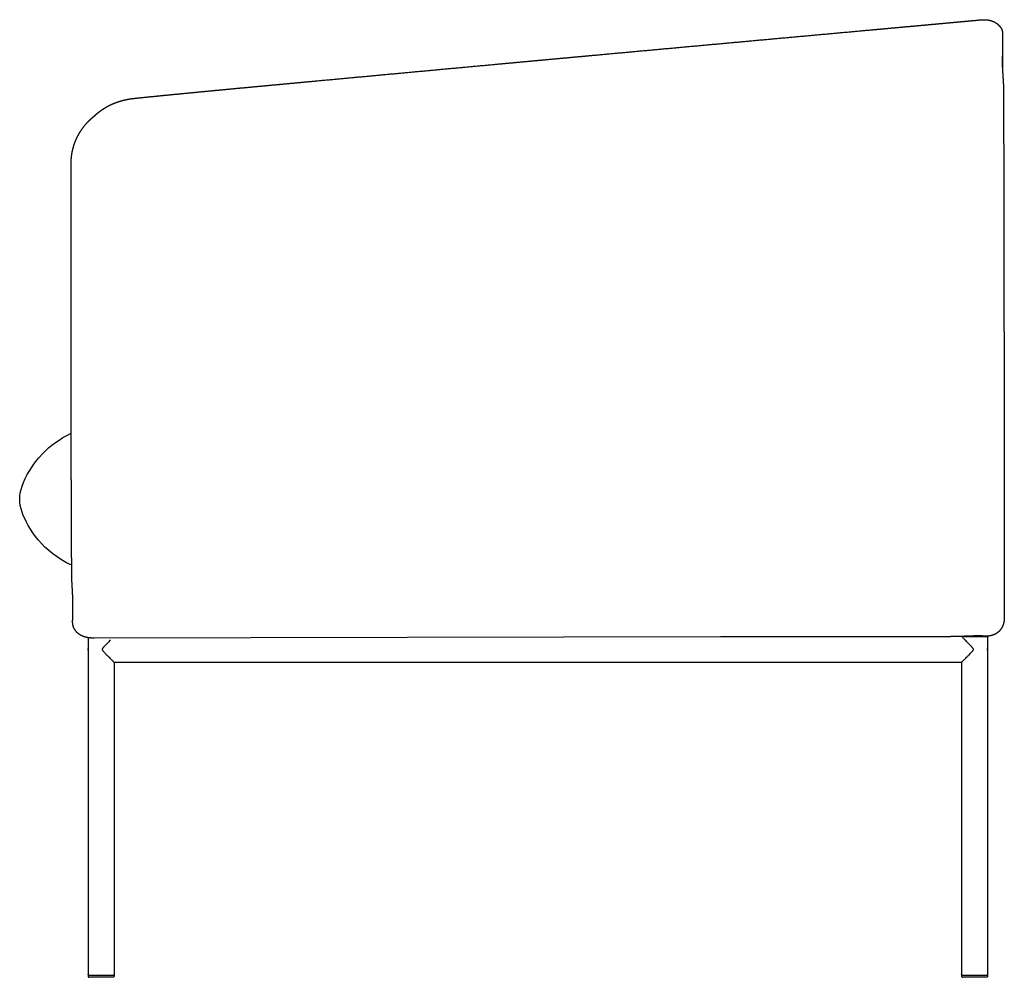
# Model space of a CAD drawing. Header units: millimetres. Extents: x -6649 to -2185, y -3361 to -1404.
# Tile 4 of 5: x -6589 to -5834, y -2139 to -1405. Entities that reach past the tile are written whole.
import ezdxf

# ---------------------------------------------------------------- set-up
doc = ezdxf.new("R2010")
doc.units = ezdxf.units.MM
doc.header["$MEASUREMENT"] = 0
doc.layers.add('Default', color=7, linetype='Continuous', true_color=0x000000)
doc.layers.add('Make2D$visible$lines', color=7, linetype='Continuous', true_color=0x000000)

msp = doc.modelspace()

# ---------------------------------------------------------------- linework, layer by layer
at = {"layer": 'Default'}
for points in [[(-6051.7, -1877.92), (-6532.31, -1878.77)], [(-5863.79, -1880.44), (-5864.54, -1879.68)]]:
    msp.add_lwpolyline(points, dxfattribs=at)
at = {"layer": 'Make2D$visible$lines'}
for points, degree, knots in [([(-6549.61, -1803.26), (-6549.62, -1801.51), (-6549.63, -1799.76), (-6549.64, -1798.01), (-6549.65, -1796.27), (-6549.66, -1794.52), (-6549.68, -1791.02), (-6549.69, -1787.52), (-6549.71, -1784.02), (-6549.72, -1780.52), (-6549.73, -1777.03), (-6549.74, -1773.53), (-6549.75, -1770.03), (-6549.76, -1766.53), (-6549.77, -1763.03), (-6549.77, -1759.53), (-6549.79, -1752.53), (-6549.8, -1745.53), (-6549.82, -1738.53), (-6549.82, -1731.54), (-6549.83, -1724.54), (-6549.85, -1710.54), (-6549.86, -1696.54), (-6549.87, -1682.54), (-6549.88, -1668.54), (-6549.88, -1654.55), (-6549.89, -1647.55), (-6549.89, -1640.55), (-6549.89, -1633.55), (-6549.9, -1626.55), (-6549.9, -1619.55), (-6549.91, -1612.55), (-6549.91, -1605.56), (-6549.92, -1598.56), (-6549.92, -1591.56), (-6549.92, -1584.57), (-6549.93, -1577.58), (-6549.93, -1570.6), (-6549.94, -1563.62), (-6549.94, -1556.63), (-6549.94, -1549.65), (-6549.94, -1546.16), (-6549.94, -1542.68), (-6549.94, -1539.2), (-6549.94, -1535.71), (-6549.93, -1532.23), (-6549.93, -1530.49), (-6549.93, -1528.75), (-6549.93, -1527.01), (-6549.93, -1525.28), (-6549.93, -1523.54), (-6549.93, -1522.67), (-6549.93, -1521.8), (-6549.93, -1520.93), (-6549.93, -1520.06), (-6549.92, -1519.2), (-6549.92, -1518.76), (-6549.92, -1518.33), (-6549.92, -1517.89), (-6549.92, -1517.46), (-6549.92, -1517.02), (-6549.92, -1516.59), (-6549.92, -1516.15), (-6549.92, -1515.72), (-6549.92, -1515.28), (-6549.92, -1514.84), (-6549.92, -1513.93), (-6549.9, -1513.01), (-6549.86, -1512.08), (-6549.79, -1511.16), (-6549.71, -1510.26), (-6549.62, -1509.34), (-6549.5, -1508.43), (-6549.37, -1507.52), (-6549.21, -1506.61), (-6549.03, -1505.71), (-6548.66, -1503.91), (-6548.21, -1502.14), (-6547.67, -1500.39), (-6547.04, -1498.67), (-6546.33, -1496.98), (-6544.93, -1493.67), (-6543.19, -1490.49), (-6541.15, -1487.48), (-6538.84, -1484.69), (-6536.3, -1482.14), (-6535.67, -1481.52), (-6535.03, -1480.91), (-6534.38, -1480.31), (-6533.71, -1479.73), (-6533.03, -1479.16), (-6532.87, -1479.03), (-6532.7, -1478.88), (-6532.53, -1478.74), (-6532.35, -1478.6), (-6532.18, -1478.48), (-6532.01, -1478.35), (-6531.83, -1478.19), (-6531.65, -1478.01), (-6531.47, -1477.83), (-6531.32, -1477.69), (-6530.97, -1477.37), (-6530.61, -1477.06), (-6530.24, -1476.75), (-6529.88, -1476.44), (-6529.51, -1476.14), (-6528.76, -1475.52), (-6527.98, -1474.9), (-6527.19, -1474.31), (-6526.38, -1473.74), (-6525.57, -1473.2), (-6524.73, -1472.64), (-6523.87, -1472.1), (-6523.01, -1471.59), (-6522.13, -1471.1), (-6521.23, -1470.64), (-6520.33, -1470.16), (-6519.42, -1469.72), (-6518.49, -1469.29), (-6517.56, -1468.89), (-6516.61, -1468.51), (-6515.67, -1468.14), (-6514.71, -1467.79), (-6513.76, -1467.46), (-6512.79, -1467.15), (-6511.81, -1466.86), (-6510.84, -1466.58), (-6509.86, -1466.32), (-6508.88, -1466.08), (-6507.89, -1465.86), (-6506.89, -1465.67), (-6506.4, -1465.57), (-6505.9, -1465.48), (-6505.41, -1465.4), (-6504.92, -1465.32), (-6504.42, -1465.24), (-6503.92, -1465.17), (-6503.42, -1465.11), (-6502.92, -1465.04), (-6502.42, -1464.99), (-6501.93, -1464.93), (-6501.48, -1464.88), (-6501.03, -1464.83), (-6500.59, -1464.78), (-6500.14, -1464.74), (-6499.69, -1464.69), (-6493.13, -1464.01), (-6486.57, -1463.34), (-6480.01, -1462.69), (-6473.44, -1462.04), (-6466.88, -1461.4), (-6459.84, -1460.72), (-6452.81, -1460.04), (-6445.77, -1459.37), (-6438.74, -1458.7), (-6431.7, -1458.04), (-6424.65, -1457.37), (-6417.6, -1456.71), (-6410.55, -1456.05), (-6403.5, -1455.39), (-6396.45, -1454.74), (-6389.39, -1454.08), (-6382.33, -1453.42), (-6375.27, -1452.76), (-6368.2, -1452.1), (-6361.14, -1451.44), (-6347, -1450.13), (-6332.86, -1448.81), (-6318.72, -1447.5), (-6304.58, -1446.18), (-6290.44, -1444.87), (-6276.28, -1443.56), (-6262.13, -1442.25), (-6247.97, -1440.94), (-6233.81, -1439.63), (-6219.65, -1438.32), (-6212.56, -1437.67), (-6205.48, -1437.01), (-6198.39, -1436.36), (-6191.3, -1435.71), (-6184.22, -1435.05), (-6177.13, -1434.4), (-6170.04, -1433.75), (-6162.95, -1433.1), (-6155.87, -1432.44), (-6148.78, -1431.79), (-6134.61, -1430.49), (-6120.43, -1429.19), (-6106.26, -1427.89), (-6092.09, -1426.59), (-6077.91, -1425.3), (-6063.75, -1424), (-6049.59, -1422.71), (-6035.43, -1421.42), (-6021.26, -1420.12), (-6007.1, -1418.83), (-5992.96, -1417.54), (-5978.82, -1416.26), (-5964.68, -1414.97), (-5950.54, -1413.68), (-5936.4, -1412.39), (-5932.87, -1412.07), (-5929.34, -1411.75), (-5925.81, -1411.43), (-5922.28, -1411.11), (-5918.75, -1410.78), (-5915.22, -1410.46), (-5911.7, -1410.14), (-5908.17, -1409.82), (-5904.65, -1409.5), (-5901.12, -1409.18), (-5899.36, -1409.01), (-5897.6, -1408.85), (-5895.84, -1408.69), (-5894.08, -1408.53), (-5892.32, -1408.37), (-5890.56, -1408.21), (-5888.8, -1408.05), (-5887.04, -1407.89), (-5885.28, -1407.73), (-5883.52, -1407.57), (-5882.64, -1407.49), (-5881.76, -1407.41), (-5880.89, -1407.33), (-5880.01, -1407.25), (-5879.13, -1407.17), (-5878.25, -1407.08), (-5877.37, -1407), (-5876.5, -1406.92), (-5875.62, -1406.84), (-5874.74, -1406.76), (-5872.98, -1406.6), (-5871.23, -1406.44), (-5869.47, -1406.28), (-5867.71, -1406.12), (-5865.96, -1405.96), (-5865.08, -1405.88), (-5864.2, -1405.8), (-5863.33, -1405.72), (-5862.45, -1405.64), (-5861.57, -1405.56), (-5861.13, -1405.52), (-5860.7, -1405.48), (-5860.26, -1405.43), (-5859.82, -1405.39), (-5859.38, -1405.35), (-5858.94, -1405.31), (-5858.5, -1405.27), (-5858.06, -1405.23), (-5857.63, -1405.19), (-5857.19, -1405.15), (-5856.75, -1405.11), (-5856.31, -1405.07), (-5855.87, -1405.03), (-5855.43, -1404.99), (-5855, -1404.95), (-5854.56, -1404.91), (-5854.12, -1404.87), (-5853.68, -1404.83), (-5853.24, -1404.79), (-5852.81, -1404.75), (-5852.47, -1404.72), (-5852.13, -1404.69), (-5851.8, -1404.66), (-5851.46, -1404.63), (-5851.12, -1404.61)], 5, [1914.853919, 1914.853919, 1914.853919, 1914.853919, 1914.853919, 1914.853919, 1923.604813, 1923.604813, 1923.604813, 1923.604813, 1923.604813, 1941.120494, 1941.120494, 1941.120494, 1941.120494, 1941.120494, 1958.641313, 1958.641313, 1958.641313, 1958.641313, 1958.641313, 1993.681903, 1993.681903, 1993.681903, 1993.681903, 1993.681903, 2063.76852, 2063.76852, 2063.76852, 2063.76852, 2063.76852, 2098.813228, 2098.813228, 2098.813228, 2098.813228, 2098.813228, 2133.845097, 2133.845097, 2133.845097, 2133.845097, 2133.845097, 2168.810766, 2168.810766, 2168.810766, 2168.810766, 2168.810766, 2186.251238, 2186.251238, 2186.251238, 2186.251238, 2186.251238, 2194.957776, 2194.957776, 2194.957776, 2194.957776, 2194.957776, 2199.304401, 2199.304401, 2199.304401, 2199.304401, 2199.304401, 2201.479574, 2201.479574, 2201.479574, 2201.479574, 2201.479574, 2203.663824, 2203.663824, 2203.663824, 2203.663824, 2203.663824, 2208.264715, 2208.264715, 2208.264715, 2208.264715, 2208.264715, 2212.871192, 2212.871192, 2212.871192, 2212.871192, 2212.871192, 2222.048371, 2222.048371, 2222.048371, 2222.048371, 2222.048371, 2240.200961, 2240.200961, 2240.200961, 2240.200961, 2240.200961, 2244.625476, 2244.625476, 2244.625476, 2244.625476, 2244.625476, 2245.719353, 2245.719353, 2245.719353, 2245.719353, 2245.719353, 2246.89086, 2246.89086, 2246.89086, 2246.89086, 2246.89086, 2249.275345, 2249.275345, 2249.275345, 2249.275345, 2249.275345, 2254.203648, 2254.203648, 2254.203648, 2254.203648, 2254.203648, 2259.242855, 2259.242855, 2259.242855, 2259.242855, 2259.242855, 2264.333983, 2264.333983, 2264.333983, 2264.333983, 2264.333983, 2269.414895, 2269.414895, 2269.414895, 2269.414895, 2269.414895, 2274.478555, 2274.478555, 2274.478555, 2274.478555, 2274.478555, 2276.992992, 2276.992992, 2276.992992, 2276.992992, 2276.992992, 2279.503432, 2279.503432, 2279.503432, 2279.503432, 2279.503432, 2281.75012, 2281.75012, 2281.75012, 2281.75012, 2281.75012, 2314.731725, 2314.731725, 2314.731725, 2314.731725, 2314.731725, 2350.067085, 2350.067085, 2350.067085, 2350.067085, 2350.067085, 2385.472575, 2385.472575, 2385.472575, 2385.472575, 2385.472575, 2420.934409, 2420.934409, 2420.934409, 2420.934409, 2420.934409, 2491.938352, 2491.938352, 2491.938352, 2491.938352, 2491.938352, 2563.038271, 2563.038271, 2563.038271, 2563.038271, 2563.038271, 2598.618927, 2598.618927, 2598.618927, 2598.618927, 2598.618927, 2634.206678, 2634.206678, 2634.206678, 2634.206678, 2634.206678, 2705.370577, 2705.370577, 2705.370577, 2705.370577, 2705.370577, 2776.478986, 2776.478986, 2776.478986, 2776.478986, 2776.478986, 2847.469505, 2847.469505, 2847.469505, 2847.469505, 2847.469505, 2865.196459, 2865.196459, 2865.196459, 2865.196459, 2865.196459, 2882.897736, 2882.897736, 2882.897736, 2882.897736, 2882.897736, 2891.736724, 2891.736724, 2891.736724, 2891.736724, 2891.736724, 2900.57246, 2900.57246, 2900.57246, 2900.57246, 2900.57246, 2904.981599, 2904.981599, 2904.981599, 2904.981599, 2904.981599, 2909.39033, 2909.39033, 2909.39033, 2909.39033, 2909.39033, 2918.210407, 2918.210407, 2918.210407, 2918.210407, 2918.210407, 2922.613224, 2922.613224, 2922.613224, 2922.613224, 2922.613224, 2924.813428, 2924.813428, 2924.813428, 2924.813428, 2924.813428, 2927.017315, 2927.017315, 2927.017315, 2927.017315, 2927.017315, 2929.217174, 2929.217174, 2929.217174, 2929.217174, 2929.217174, 2931.416189, 2931.416189, 2931.416189, 2931.416189, 2931.416189, 2933.104792, 2933.104792, 2933.104792, 2933.104792, 2933.104792, 2933.104792]), ([(-6587.51, -1762.3), (-6584.98, -1754.97), (-6579.91, -1745.72), (-6571.75, -1737.3), (-6566.03, -1731.4), (-6558.79, -1725.9), (-6549.85, -1721.76)], 3, [0, 0, 0, 0, 30.910146, 30.910146, 30.910146, 61.444217, 61.444217, 61.444217, 61.444217]), ([(-6532.31, -1878.77), (-6532.42, -1878.77), (-6532.53, -1878.77), (-6532.65, -1878.77), (-6532.76, -1878.77), (-6532.87, -1878.77), (-6533.08, -1878.77), (-6533.3, -1878.77), (-6533.52, -1878.77), (-6533.74, -1878.77), (-6533.95, -1878.77), (-6534.22, -1878.77), (-6534.5, -1878.78), (-6534.77, -1878.77), (-6535.04, -1878.77), (-6535.31, -1878.75), (-6535.6, -1878.73), (-6535.89, -1878.7), (-6536.19, -1878.67), (-6536.48, -1878.63), (-6536.77, -1878.58), (-6536.79, -1878.58), (-6536.82, -1878.57), (-6536.85, -1878.57), (-6536.88, -1878.57), (-6536.9, -1878.56)], 5, [1829.137926, 1829.137926, 1829.137926, 1829.137926, 1829.137926, 1829.137926, 1829.690169, 1829.690169, 1829.690169, 1829.690169, 1829.690169, 1830.77868, 1830.77868, 1830.77868, 1830.77868, 1830.77868, 1832.136892, 1832.136892, 1832.136892, 1832.136892, 1832.136892, 1833.601729, 1833.601729, 1833.601729, 1833.601729, 1833.601729, 1833.741845, 1833.741845, 1833.741845, 1833.741845, 1833.741845, 1833.741845]), ([(-6519.82, -1880.44), (-6520.59, -1881.23), (-6521.86, -1882.51), (-6523.44, -1884.13), (-6524.38, -1885.1), (-6524.91, -1885.68), (-6525.29, -1886.11), (-6525.62, -1886.51), (-6525.91, -1886.93), (-6526.04, -1887.24), (-6526.07, -1887.48), (-6526.04, -1887.72), (-6525.93, -1888.02), (-6525.65, -1888.44), (-6525.32, -1888.84), (-6524.94, -1889.28), (-6524.42, -1889.84), (-6523.53, -1890.78), (-6522.28, -1892.06), (-6520.87, -1893.48), (-6519.43, -1894.94), (-6518.37, -1896.01), (-6517.56, -1896.83), (-6517.21, -1897.18), (-6516.97, -1897.42), (-6516.92, -1897.48), (-6516.9, -1897.5)], 3, [0, 0, 0, 0, 3.313677, 5.409799, 6.791612, 7.359897, 7.775573, 8.490734, 8.935684, 9.293043, 9.496077, 9.648422, 10.005258, 10.454724, 11.157169, 11.572857, 12.200529, 13.457568, 15.434795, 17.57045, 19.460899, 21.591534, 22.102284, 22.895343, 23.07664, 23.133034, 23.133034, 23.133034, 23.133034]), ([(-5866.7, -1897.5), (-5866.69, -1897.48), (-5866.64, -1897.43), (-5866.4, -1897.18), (-5866.05, -1896.83), (-5865.24, -1896.01), (-5864.18, -1894.94), (-5862.74, -1893.48), (-5861.33, -1892.06), (-5860.08, -1890.77), (-5859.19, -1889.85), (-5858.67, -1889.28), (-5858.28, -1888.84), (-5857.95, -1888.44), (-5857.67, -1888.02), (-5857.56, -1887.72), (-5857.54, -1887.48), (-5857.57, -1887.24), (-5857.7, -1886.93), (-5857.99, -1886.51), (-5858.32, -1886.11), (-5858.7, -1885.68), (-5859.23, -1885.1), (-5860.16, -1884.13), (-5861.75, -1882.51), (-5863.01, -1881.23), (-5863.79, -1880.44)], 3, [0, 0, 0, 0, 0.053627, 0.233471, 1.030249, 1.54096, 3.671864, 5.562615, 7.698605, 9.676039, 10.933083, 11.560758, 11.976448, 12.678896, 13.128365, 13.485202, 13.637548, 13.840581, 14.197939, 14.642886, 15.358044, 15.773718, 16.342001, 17.723808, 19.819683, 23.133625, 23.133625, 23.133625, 23.133625]), ([(-5864.54, -1879.68), (-5865.11, -1879.11), (-5865.61, -1878.61), (-5866.22, -1878), (-5866.4, -1877.81), (-5866.52, -1877.68)], 3, [49.889428, 49.889428, 49.889428, 49.889428, 53.176518, 53.176518, 55.23697, 55.23697, 55.23697, 55.23697])]:
    msp.add_open_spline(points, degree=degree, knots=knots, dxfattribs=at)
for points, weights, degree, knots in [([(-5851.12, -1404.61), (-5850.86, -1404.6), (-5850.59, -1404.59), (-5849.43, -1404.55), (-5848.56, -1404.56), (-5847.74, -1404.63), (-5846.74, -1404.71), (-5845.71, -1404.86), (-5843.45, -1405.43), (-5842.26, -1405.88), (-5841.12, -1406.5), (-5840.25, -1406.97), (-5839.43, -1407.54), (-5837.96, -1408.84), (-5837.31, -1409.55), (-5836.76, -1410.34), (-5836.22, -1411.11), (-5835.77, -1411.94), (-5835.49, -1412.87), (-5835.27, -1413.78), (-5835.17, -1414.71), (-5835.14, -1414.93), (-5835.13, -1415.16), (-5835.12, -1415.39), (-5835.11, -1415.61), (-5835.11, -1415.84), (-5835.11, -1416.06), (-5835.11, -1416.42), (-5835.12, -1416.78), (-5835.12, -1417.15), (-5835.13, -1417.87), (-5835.14, -1418.6), (-5835.15, -1419.33), (-5835.22, -1425.08), (-5835.29, -1431), (-5835.34, -1436.75), (-5835.34, -1437.11), (-5835.34, -1437.47), (-5835.35, -1437.83), (-5835.35, -1438.17), (-5835.36, -1438.57), (-5835.35, -1438.91), (-5835.33, -1439.62), (-5835.32, -1440.33), (-5835.29, -1441.04), (-5835.25, -1442.43), (-5835.19, -1443.83), (-5835.11, -1445.22), (-5835.07, -1445.95), (-5835.02, -1446.62), (-5834.93, -1448.03), (-5834.88, -1448.74), (-5834.83, -1449.46), (-5834.73, -1450.97), (-5834.64, -1452.44), (-5834.58, -1454.07), (-5834.56, -1454.88), (-5834.54, -1455.69), (-5834.53, -1456.5), (-5834.53, -1456.9), (-5834.53, -1457.3), (-5834.53, -1457.7), (-5834.52, -1458.06), (-5834.52, -1458.42), (-5834.52, -1458.78), (-5834.5, -1460.23), (-5834.49, -1461.69), (-5834.48, -1463.14), (-5834.46, -1466.05), (-5834.44, -1468.95), (-5834.42, -1471.86), (-5834.39, -1477.67), (-5834.37, -1483.49), (-5834.35, -1489.3), (-5834.34, -1495.13), (-5834.33, -1500.96), (-5834.32, -1506.79), (-5834.32, -1509.71), (-5834.31, -1512.63), (-5834.31, -1515.55), (-5834.3, -1518.47), (-5834.3, -1521.39), (-5834.3, -1524.32), (-5834.28, -1536), (-5834.26, -1547.69), (-5834.23, -1559.38), (-5834.21, -1571.05), (-5834.18, -1582.73), (-5834.16, -1594.4), (-5834.11, -1617.71), (-5834.08, -1641.03), (-5834.05, -1664.34), (-5834.04, -1675.97), (-5834.03, -1687.6), (-5834.02, -1699.23), (-5834.01, -1710.85), (-5834.01, -1722.46), (-5834, -1734.08), (-5833.99, -1757.22), (-5833.98, -1780.37), (-5833.95, -1803.54), (-5833.94, -1809.31), (-5833.93, -1815.08), (-5833.92, -1820.84), (-5833.91, -1826.6), (-5833.9, -1832.35), (-5833.89, -1838.11), (-5833.88, -1843.85), (-5833.86, -1849.6), (-5833.85, -1855.34), (-5833.85, -1856.78), (-5833.85, -1858.21), (-5833.85, -1859.65), (-5833.84, -1860.37), (-5833.84, -1861.09), (-5833.84, -1861.81), (-5833.84, -1862.05), (-5833.84, -1862.29), (-5833.84, -1862.52), (-5833.84, -1862.84), (-5833.85, -1863.16), (-5833.86, -1863.49), (-5833.88, -1863.74), (-5833.89, -1864), (-5833.91, -1864.26), (-5833.97, -1865.05), (-5834.06, -1865.85), (-5834.24, -1866.7), (-5834.3, -1867), (-5834.43, -1867.58), (-5834.76, -1868.7), (-5835.48, -1870.53), (-5836.39, -1871.96), (-5837.1, -1872.8), (-5837.71, -1873.53), (-5838.41, -1874.2), (-5839.94, -1875.33), (-5840.75, -1875.8), (-5841.61, -1876.18)], [1, 1, 1, 1, 1, 1, 1, 1, 1, 1, 1, 1, 1, 1, 1, 1, 1, 1, 1, 1, 1, 0.999688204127, 0.999688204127, 1, 0.999755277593, 0.999755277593, 1, 0.999999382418, 0.999999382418, 1, 1, 1, 1, 1, 1, 1, 0.999999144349, 0.999999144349, 1, 1, 1, 1, 0.999995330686, 0.999995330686, 1, 0.999939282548, 0.999939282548, 1, 1, 1, 1, 1, 1, 1, 1, 1, 0.999956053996, 0.999956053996, 1, 0.999999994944, 0.999999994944, 1, 1, 1, 1, 0.999999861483, 0.999999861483, 1, 0.999999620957, 0.999999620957, 1, 0.999999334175, 0.999999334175, 1, 0.99999988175, 0.99999988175, 1, 1, 1, 1, 1, 1, 1, 0.999999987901, 0.999999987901, 1, 1, 1, 1, 0.999999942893, 0.999999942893, 1, 0.999999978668, 0.999999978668, 1, 0.999999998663, 0.999999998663, 1, 1, 1, 1, 0.999999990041, 0.999999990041, 1, 0.999999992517, 0.999999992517, 1, 1, 1, 1, 1, 1, 1, 1, 1, 1, 0.99999123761, 0.99999123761, 1, 0.999873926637, 0.999873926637, 1, 0.999915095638, 0.999915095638, 1, 1, 1, 1, 1, 1, 1, 1, 1, 1, 1, 1, 1, 1, 1], 3, [654.577964, 654.577964, 654.577964, 654.577964, 655.586237, 655.586237, 658.957072, 658.957072, 658.957072, 662.735977, 662.735977, 666.876108, 666.876108, 666.876108, 670.007332, 670.007332, 672.955546, 672.955546, 672.955546, 675.817147, 675.817147, 678.618273, 678.618273, 678.618273, 679.304802, 679.304802, 679.304802, 679.973465, 679.973465, 679.973465, 681.060872, 681.060872, 681.060872, 683.248354, 683.248354, 683.248354, 700.69539, 700.69539, 700.69539, 701.773756, 701.773756, 701.773756, 702.868889, 702.868889, 702.868889, 704.992178, 704.992178, 704.992178, 709.185904, 709.185904, 709.185904, 711.469984, 711.469984, 713.788549, 713.788549, 713.788549, 718.643441, 718.643441, 718.643441, 721.074016, 721.074016, 721.074016, 722.272146, 722.272146, 722.272146, 723.360253, 723.360253, 723.360253, 727.71855, 727.71855, 727.71855, 736.438185, 736.438185, 736.438185, 753.881408, 753.881408, 753.881408, 771.364156, 771.364156, 771.364156, 780.125866, 780.125866, 780.125866, 788.895461, 788.895461, 788.895461, 823.954435, 823.954435, 823.954435, 858.98515, 858.98515, 858.98515, 928.920709, 928.920709, 928.920709, 963.814681, 963.814681, 963.814681, 998.658523, 998.658523, 998.658523, 1068.124311, 1068.124311, 1068.124311, 1085.427141, 1085.427141, 1085.427141, 1102.692269, 1102.692269, 1102.692269, 1119.9251, 1119.9251, 1119.9251, 1124.231552, 1124.231552, 1124.231552, 1126.397477, 1126.397477, 1126.397477, 1127.107096, 1127.107096, 1127.107096, 1128.070059, 1128.070059, 1128.070059, 1128.841581, 1128.841581, 1128.841581, 1132.030809, 1132.030809, 1132.030809, 1132.926235, 1133.822391, 1135.526749, 1138.836679, 1138.836679, 1138.836679, 1141.839996, 1141.839996, 1144.681221, 1144.681221, 1144.681221, 1144.681221]), ([(-6536.9, -1878.57), (-6536.91, -1878.57), (-6536.92, -1878.57), (-6536.92, -1878.57), (-6537.49, -1878.47), (-6538.05, -1878.36), (-6539.3, -1878.04), (-6539.97, -1877.83), (-6540.65, -1877.56), (-6542.49, -1876.84), (-6544.29, -1875.73), (-6545.74, -1874.16), (-6546.38, -1873.47), (-6546.95, -1872.7), (-6547.85, -1871.06), (-6548.2, -1870.2), (-6548.43, -1869.3), (-6548.55, -1868.86), (-6548.63, -1868.41), (-6548.69, -1867.96), (-6548.75, -1867.52), (-6548.77, -1867.07), (-6548.77, -1866.63), (-6548.76, -1865.89), (-6548.75, -1865.15), (-6548.75, -1864.41), (-6548.71, -1861.5), (-6548.68, -1858.6), (-6548.66, -1855.69), (-6548.64, -1854.24), (-6548.63, -1852.79), (-6548.62, -1851.34), (-6548.62, -1850.98), (-6548.62, -1850.62), (-6548.61, -1850.26), (-6548.61, -1849.92), (-6548.6, -1849.52), (-6548.61, -1849.18), (-6548.63, -1848.47), (-6548.66, -1847.77), (-6548.68, -1847.06), (-6548.74, -1845.65), (-6548.8, -1844.24), (-6548.88, -1842.83), (-6548.92, -1842.1), (-6548.96, -1841.42), (-6549.05, -1839.98), (-6549.09, -1839.23), (-6549.14, -1838.51), (-6549.22, -1836.98), (-6549.3, -1835.49), (-6549.35, -1833.88), (-6549.36, -1833.48), (-6549.37, -1833.07), (-6549.37, -1832.67), (-6549.38, -1832.28), (-6549.38, -1831.89), (-6549.39, -1831.5), (-6549.39, -1830.77), (-6549.4, -1830.05), (-6549.41, -1829.32), (-6549.47, -1823.5), (-6549.52, -1817.68), (-6549.56, -1811.86), (-6549.58, -1808.99), (-6549.6, -1806.13), (-6549.61, -1803.26)], [1, 1, 1, 1, 1, 1, 1, 1, 1, 1, 1, 1, 1, 1, 1, 1, 1, 0.998657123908, 0.998657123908, 1, 0.998604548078, 0.998604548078, 1, 0.999999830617, 0.999999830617, 1, 0.999999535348, 0.999999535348, 1, 0.999999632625, 0.999999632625, 1, 0.999999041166, 0.999999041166, 1, 1, 1, 1, 0.999992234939, 0.999992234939, 1, 0.999970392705, 0.999970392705, 1, 1, 1, 1, 1, 1, 1, 1, 1, 0.999990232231, 0.999990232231, 1, 0.999997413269, 0.999997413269, 1, 1, 1, 1, 0.999999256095, 0.999999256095, 1, 0.999999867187, 0.999999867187, 1], 3, [697.383663, 697.383663, 697.383663, 697.383663, 697.407368, 697.407368, 697.407368, 699.503123, 699.503123, 701.930424, 701.930424, 701.930424, 708.569199, 708.569199, 708.569199, 711.477626, 711.477626, 714.291914, 714.291914, 714.291914, 715.655999, 715.655999, 715.655999, 716.990976, 716.990976, 716.990976, 719.207368, 719.207368, 719.207368, 727.928863, 727.928863, 727.928863, 732.277292, 732.277292, 732.277292, 733.357513, 733.357513, 733.357513, 734.456607, 734.456607, 734.456607, 736.575206, 736.575206, 736.575206, 740.811529, 740.811529, 740.811529, 743.132543, 743.132543, 745.454686, 745.454686, 745.454686, 750.289141, 750.289141, 750.289141, 751.493679, 751.493679, 751.493679, 752.670201, 752.670201, 752.670201, 754.849542, 754.849542, 754.849542, 772.309153, 772.309153, 772.309153, 780.916313, 780.916313, 780.916313, 780.916313]), ([(-5864.92, -1877.5), (-5866.34, -1877.56), (-5867.73, -1877.62), (-5869.18, -1877.67), (-5869.98, -1877.69), (-5870.79, -1877.71), (-5871.59, -1877.72), (-5871.99, -1877.73), (-5872.4, -1877.73), (-5872.8, -1877.73), (-5873.17, -1877.73), (-5873.54, -1877.74), (-5873.92, -1877.74), (-5875.39, -1877.75), (-5876.87, -1877.75), (-5878.35, -1877.76), (-5884.25, -1877.79), (-5890.15, -1877.81), (-5896.05, -1877.83), (-5901.95, -1877.85), (-5907.85, -1877.86), (-5913.74, -1877.87), (-5925.54, -1877.89), (-5937.34, -1877.89), (-5949.14, -1877.89), (-5960.95, -1877.88), (-5972.76, -1877.88), (-5984.57, -1877.87), (-6006.95, -1877.87), (-6029.33, -1877.88), (-6051.7, -1877.92)], [1, 1, 1, 1, 0.999978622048, 0.999978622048, 1, 0.999992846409, 0.999992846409, 1, 1, 1, 1, 1, 1, 1, 0.999999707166, 0.999999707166, 1, 0.999999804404, 0.999999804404, 1, 0.999999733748, 0.999999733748, 1, 0.999999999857, 0.999999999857, 1, 0.99999979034, 0.99999979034, 1], 3, [23.730302, 23.730302, 23.730302, 23.730302, 28.10555, 28.10555, 28.10555, 30.518505, 30.518505, 30.518505, 31.727413, 31.727413, 31.727413, 32.849247, 32.849247, 32.849247, 37.278148, 37.278148, 37.278148, 54.983034, 54.983034, 54.983034, 72.674382, 72.674382, 72.674382, 108.073018, 108.073018, 108.073018, 143.501385, 143.501385, 143.501385, 210.635098, 210.635098, 210.635098, 210.635098]), ([(-5841.61, -1876.18), (-5842.44, -1876.55), (-5843.31, -1876.83), (-5844.2, -1877.01), (-5844.64, -1877.1), (-5845.1, -1877.17), (-5845.97, -1877.26), (-5846.41, -1877.28), (-5846.83, -1877.28), (-5848.32, -1877.26), (-5849.81, -1877.25), (-5851.3, -1877.23), (-5852.04, -1877.22), (-5852.77, -1877.21), (-5853.51, -1877.2), (-5853.88, -1877.2), (-5854.25, -1877.19), (-5854.61, -1877.19), (-5854.99, -1877.18), (-5855.34, -1877.19), (-5855.71, -1877.2), (-5857.16, -1877.22), (-5858.62, -1877.26), (-5860.08, -1877.31), (-5861.56, -1877.36), (-5863.04, -1877.42), (-5864.52, -1877.48), (-5864.6, -1877.49), (-5864.69, -1877.49), (-5864.77, -1877.5)], [1, 0.996277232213, 0.996277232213, 1, 1, 1, 1, 1, 1, 0.999999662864, 0.999999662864, 1, 1, 1, 1, 0.999996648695, 0.999996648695, 1, 1, 1, 1, 0.999980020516, 0.999980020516, 1, 0.999992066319, 0.999992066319, 1, 1, 1, 1], 3, [0, 0, 0, 0, 2.729136, 2.729136, 2.729136, 4.103621, 4.103621, 5.38965, 5.38965, 5.38965, 9.863911, 9.863911, 9.863911, 12.073265, 12.073265, 12.073265, 13.175572, 13.175572, 13.175572, 14.275714, 14.275714, 14.275714, 18.647695, 18.647695, 18.647695, 23.094777, 23.094777, 23.094777, 23.349076, 23.349076, 23.349076, 23.349076]), ([(-5861.25, -1877.35), (-5857.6, -1877.35), (-5853.95, -1877.35), (-5850.3, -1877.35), (-5849.74, -1877.35), (-5849.19, -1877.32), (-5848.64, -1877.26)], [1, 1, 1, 1, 0.998981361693, 0.998981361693, 1], 3, [30561.400865, 30561.400865, 30561.400865, 30561.400865, 30572.354818, 30572.354818, 30572.354818, 30574.013439, 30574.013439, 30574.013439, 30574.013439]), ([(-6536.88, -1886.82), (-6536.9, -1887.16), (-6536.9, -1887.5), (-6536.9, -1887.84), (-6536.88, -1888.17)], [1, 0.99942491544, 1, 0.99942491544, 1], 2, [0, 0, 0, 0.678315, 0.678315, 1.356631, 1.356631, 1.356631]), ([(-5846.73, -1888.17), (-5846.7, -1887.84), (-5846.7, -1887.5), (-5846.7, -1887.16), (-5846.73, -1886.82)], [1, 0.99942491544, 1, 0.99942491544, 1], 2, [0, 0, 0, 0.678315, 0.678315, 1.356631, 1.356631, 1.356631]), ([(-6516.9, -2137.5), (-6516.9, -2137.5), (-6516.9, -2137.5), (-6516.9, -2137.5), (-6526.9, -2137.5)], [0.995459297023, 0.997711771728, 1, 0.707106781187, 1], 2, [-47.246608, -47.246608, -47.246608, -47.12389, -47.12389, -31.415927, -31.415927, -31.415927]), ([(-5846.7, -2137.5), (-5846.7, -2137.5), (-5854.76, -2137.5), (-5855.72, -2137.5), (-5856.7, -2137.5)], [0.994833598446, 0.746184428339, 0.932272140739, 0.960922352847, 1], 2, [15.568181, 15.568181, 15.568181, 29.301529, 29.301529, 31.415927, 31.415927, 31.415927])]:
    msp.add_rational_spline(points, weights, degree=degree, knots=knots, dxfattribs=at)
for points, degree in [([(-5835.3, -1440.99), (-5835.3, -1436.72), (-5835.3, -1432.46)], 2), ([(-6587.51, -1782.3), (-6590.03, -1775), (-6590.03, -1769.6), (-6587.51, -1762.3)], 3), ([(-6549.47, -1823.01), (-6571.4, -1813.02), (-6583.18, -1794.85), (-6587.51, -1782.3)], 3), ([(-6536.9, -1878.57), (-6536.9, -1882.98), (-6536.9, -1887.38)], 2), ([(-5864.78, -1877.5), (-5860.74, -1877.5), (-5856.7, -1877.5)], 2), ([(-5856.7, -1877.5), (-5851.7, -1877.5), (-5846.7, -1877.5)], 2), ([(-5846.7, -1877.5), (-5846.7, -1882.44), (-5846.7, -1887.39)], 2), ([(-6536.9, -1887.61), (-6536.9, -2012.55), (-6536.9, -2137.5)], 2), ([(-6536.89, -1886.93), (-6536.89, -1886.89), (-6536.88, -1886.86), (-6536.88, -1886.82)], 3), ([(-6536.88, -1888.17), (-6536.88, -1887.5), (-6536.88, -1886.82)], 2), ([(-5846.73, -1886.82), (-5846.73, -1887.5), (-5846.73, -1888.17)], 2), ([(-5846.7, -1887.61), (-5846.7, -2012.55), (-5846.7, -2137.5)], 2), ([(-6410.55, -1897.5), (-6463.72, -1897.5), (-6516.9, -1897.5)], 2), ([(-6516.9, -1897.5), (-6516.9, -2017.5), (-6516.9, -2137.5)], 2), ([(-6051.7, -1897.5), (-6231.12, -1897.5), (-6410.55, -1897.5)], 2), ([(-5866.7, -1897.5), (-5959.2, -1897.5), (-6051.7, -1897.5)], 2), ([(-5866.7, -1897.5), (-5866.7, -2017.5), (-5866.7, -2137.5)], 2), ([(-6526.9, -2137.5), (-6531.9, -2137.5), (-6536.9, -2137.5)], 2), ([(-6536.9, -2137.5), (-6536.9, -2137.75), (-6536.9, -2137.99)], 2), ([(-6516.9, -2137.5), (-6516.9, -2137.75), (-6516.9, -2137.99)], 2), ([(-5856.7, -2137.5), (-5861.7, -2137.5), (-5866.7, -2137.5)], 2), ([(-5866.7, -2137.5), (-5866.7, -2137.75), (-5866.7, -2137.99)], 2), ([(-5846.7, -2137.5), (-5846.7, -2137.75), (-5846.7, -2137.99)], 2), ([(-6526.9, -2138.99), (-6531.41, -2138.99), (-6535.91, -2138.99)], 2), ([(-6517.9, -2138.99), (-6522.4, -2138.99), (-6526.9, -2138.99)], 2), ([(-6517.9, -2138.99), (-6517.9, -2138.99), (-6517.9, -2138.99)], 2), ([(-5856.7, -2138.99), (-5861.21, -2138.99), (-5865.71, -2138.99)], 2), ([(-5847.7, -2138.99), (-5852.2, -2138.99), (-5856.7, -2138.99)], 2), ([(-5847.7, -2138.99), (-5847.7, -2138.99), (-5847.7, -2138.99)], 2)]:
    msp.add_open_spline(points, degree=degree, dxfattribs=at)
for points, weights in [([(-6536.91, -2136.99), (-6536.91, -2136.94), (-6536.9, -2136.88)], [1, 0.998472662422, 1]), ([(-6536.91, -2137.99), (-6536.91, -2138.99), (-6535.91, -2138.99)], [1, 0.707106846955, 1]), ([(-6516.9, -2137.99), (-6516.9, -2138.99), (-6517.9, -2138.99)], [1, 0.707106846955, 1]), ([(-6516.9, -2136.99), (-6516.9, -2136.94), (-6516.9, -2136.88)], [1, 0.998472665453, 1]), ([(-5866.71, -2136.99), (-5866.71, -2136.94), (-5866.7, -2136.88)], [1, 0.998472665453, 1]), ([(-5866.71, -2137.99), (-5866.71, -2138.99), (-5865.71, -2138.99)], [1, 0.707106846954, 1]), ([(-5846.7, -2137.99), (-5846.7, -2138.99), (-5847.7, -2138.99)], [1, 0.707106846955, 1]), ([(-5846.7, -2136.99), (-5846.7, -2136.94), (-5846.7, -2136.88)], [1, 0.998472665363, 1])]:
    msp.add_rational_spline(points, weights, degree=2, dxfattribs=at)

doc.saveas('drawing.dxf')
